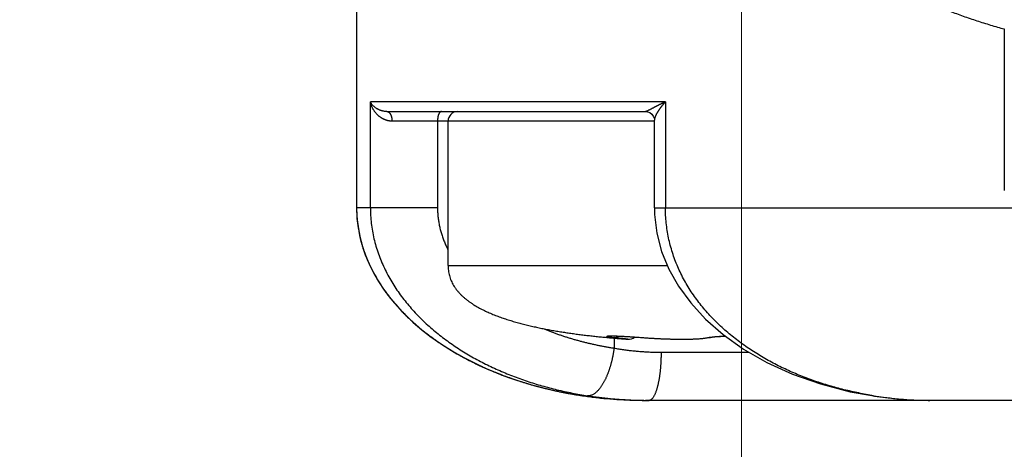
# Model space of a CAD drawing. Header units: millimetres. Extents: x 0 to 1071, y 0 to 742.
# Tile 112 of 130: x 755 to 765.23, y 431.09 to 435.55. Entities that reach past the tile are written whole.
import ezdxf

# ---------------------------------------------------------------- set-up
doc = ezdxf.new("R2010")
doc.units = ezdxf.units.MM
doc.header["$LTSCALE"] = 0.454724
doc.layers.add('NoLayerName_001', color=7, linetype='Continuous')
doc.styles.get("Standard").update_dxf_attribs({"font": 'txt', "bigfont": 'extfont2'})
doc.dimstyles.get("Standard").update_dxf_attribs({"dimtxt": 2.5, "dimasz": 2.5, "dimexe": 1, "dimexo": 1, "dimtad": 1, "dimdec": 3, "dimzin": 0, "dimdsep": 46, "dimtxsty": 'Standard', "dimcen": 2.5, "dimadec": 3, "dimazin": 0, "dimtfac": 0.75, "dimtdec": 3, "dimtmove": 0, "dimatfit": 3, "dimfxl": 1, "dimarcsym": 0})

# ---------------------------------------------------------------- blocks, each defined once
blk = doc.blocks.new('_OPEN30')
at = {"color": 0, "linetype": 'ByBlock', "lineweight": -2}
for p, q in [((-1, 0.267949), (0, 0)), ((0, 0), (-1, -0.267949)), ((0, 0), (-1, 0))]:
    blk.add_line(p, q, dxfattribs=at)
blk = doc.blocks.new('*D133')
at = {"layer": 'Defpoints', "color": 0}
for p in [(762.5, 462.148), (772.5, 426.25), (762.5, 412.5)]:
    blk.add_point(p, dxfattribs=at)
at = {"layer": 'NoLayerName_001', "color": 0, "linetype": 'Continuous', "lineweight": 13}
for p, q in [((762.5, 459.648), (762.5, 410)), ((772.5, 423.75), (772.5, 410)), ((758.75, 412.5), (755, 412.5)), ((772.5, 412.5), (762.5, 412.5)), ((772.5, 412.5), (793.302, 412.5)), ((776.25, 412.5), (780, 412.5))]:
    blk.add_line(p, q, dxfattribs=at)
at = {"layer": 'NoLayerName_001', "color": 0, "lineweight": 13, "xscale": 3.75, "yscale": 3.75, "zscale": 3.75}
blk.add_blockref('_OPEN30', (762.5, 412.5), dxfattribs=at)
at = {"layer": 'NoLayerName_001', "color": 0, "lineweight": 13, "xscale": 3.75, "yscale": 3.75, "zscale": 3.75, "rotation": 180}
blk.add_blockref('_OPEN30', (772.5, 412.5), dxfattribs=at)
at = {"layer": 'NoLayerName_001', "color": 0, "lineweight": 13, "insert": (786.651, 419.467), "char_height": 8.75, "attachment_point": 5}
blk.add_mtext('\\W0.8000;10', dxfattribs=at)

msp = doc.modelspace()

# ---------------------------------------------------------------- linework, layer by layer
at = {"layer": 'NoLayerName_001', "color": 60, "linetype": 'Continuous', "lineweight": 25}
for p, q in [((758.5, 454.850001), (758.5, 433.600001)), ((765.228777, 435.457496), (765.228777, 433.781006)), ((758.643021, 433.600001), (758.643021, 434.700001)), ((761.708051, 434.700001), (758.643021, 434.700001)), ((761.708051, 434.700001), (761.708051, 433.600001)), ((758.814021, 434.600001), (761.501814, 434.600001)), ((761.593477, 434.500001), (758.868003, 434.500001)), ((759.340349, 434.500001), (759.340349, 433.600001)), ((759.45, 433.000001), (759.45, 434.500001)), ((761.593477, 433.600001), (761.593477, 434.512037)), ((759.340349, 433.600001), (758.5, 433.600001)), ((761.593477, 433.600001), (783.406523, 433.6)), ((759.45, 433.000001), (761.729209, 433.000001)), ((761.186565, 432.268691), (761.205408, 432.268103)), ((761.141954, 432.249605), (761.126203, 432.251011)), ((761.174654, 432.247004), (761.174654, 432.142797)), ((761.205408, 432.268103), (761.226459, 432.267291)), ((761.226459, 432.267291), (761.249596, 432.266259)), ((761.249596, 432.266259), (761.274647, 432.265003)), ((761.274647, 432.265003), (761.315426, 432.262715)), ((761.315426, 432.262715), (761.359404, 432.259973)), ((761.359404, 432.259973), (761.407565, 432.256695)), ((761.405729, 432.256825), (761.455318, 432.253192)), ((761.453407, 432.253337), (761.524642, 432.248074)), ((761.474675, 432.251902), (761.473553, 432.251791)), ((762.142727, 432.248179), (762.174784, 432.254118)), ((762.176074, 432.25647), (762.194713, 432.258809)), ((762.192428, 432.257055), (762.206944, 432.258864)), ((762.218111, 432.260051), (762.234287, 432.261544)), ((762.234287, 432.261544), (762.257979, 432.263367)), ((762.252587, 432.262986), (762.279389, 432.264726)), ((762.272894, 432.26434), (762.302883, 432.265962)), ((762.295125, 432.26558), (762.328401, 432.267045)), ((762.319179, 432.266684), (762.331368, 432.267128)), ((761.663089, 432.100001), (762.576668, 432.100001)), ((760.467644, 431.722148), (760.564242, 431.699817)), ((760.564242, 431.699817), (760.825284, 431.65135)), ((760.825284, 431.65135), (761.094684, 431.618434)), ((783.5, 431.600001), (761.5, 431.600001)), ((763.851252, 431.64869), (763.881718, 431.644079)), ((763.851294, 431.648677), (763.873175, 431.648264)), ((763.881718, 431.644079), (764.023594, 431.625455))]:
    msp.add_line(p, q, dxfattribs=at)
for points in [[(761.501786, 434.600001), (761.522618, 434.597584), (761.54636, 434.588436), (761.566903, 434.573045), (761.582091, 434.55323), (761.590594, 434.532719), (761.593343, 434.516239), (761.593478, 434.511937)], [(761.593554, 433.600001), (761.595248, 433.531786), (761.619025, 433.335301), (761.668942, 433.14702), (761.743931, 432.964087), (761.844311, 432.78605), (761.97066, 432.612942), (762.125121, 432.444667), (762.307766, 432.283953), (762.520539, 432.132277), (762.760863, 431.994082), (763.027347, 431.872351), (763.317598, 431.769971), (763.628933, 431.689574), (763.851294, 431.648677)], [(761.127923, 432.268667), (761.128178, 432.26869), (761.129556, 432.268789), (761.132004, 432.268918), (761.135312, 432.269042), (761.139429, 432.269145)], [(761.139429, 432.269145), (761.144229, 432.269216), (761.149714, 432.269247), (761.155844, 432.269234), (761.162611, 432.269173), (761.170002, 432.269063), (761.177996, 432.268902), (761.186565, 432.268691)], [(761.524642, 432.248074), (761.596777, 432.243664), (761.667219, 432.24025), (761.736023, 432.237747), (761.802948, 432.236126), (761.867711, 432.235387), (761.929892, 432.235565), (761.989068, 432.236737), (762.044441, 432.239025), (762.095649, 432.24266), (762.142727, 432.248179)], [(762.174303, 432.254007), (762.177479, 432.254659), (762.184604, 432.255899), (762.194583, 432.257348)], [(762.176584, 432.254484), (762.183092, 432.255654), (762.192428, 432.257055)], [(762.2041, 432.258537), (762.221707, 432.260403), (762.238726, 432.261915)], [(761.094684, 431.618434), (761.37197, 431.601839), (761.499929, 431.600001)], [(764.023594, 431.625455), (764.163743, 431.611837), (764.301957, 431.603326), (764.438039, 431.60004)]]:
    msp.add_lwpolyline(points, dxfattribs=at)
for centre, radius, start, end in [((759.55, 434.500001), 0.1, 90, 180), ((759.827939, 433.600237), 1.328038, 180.01021, 186.1084176), ((759.816585, 433.600001), 1.316585, 180, 180.4060625), ((759.832044, 433.600435), 1.332047, 180.4200505, 187.4012168), ((759.845758, 433.601879), 1.345931, 186.0971717, 186.7587427), ((759.850059, 433.602388), 1.350261, 186.7587531, 187.4263331), ((759.853987, 433.602899), 1.354222, 187.4262507, 187.915456), ((759.874665, 433.606044), 1.375039, 187.9266355, 192.7239738), ((759.897516, 433.610901), 1.398398, 192.7118696, 193.0685731), ((759.904413, 433.612517), 1.405482, 193.0691588, 194.1121966), ((759.91866, 433.61613), 1.42018, 194.1134002, 195.8164435), ((759.939044, 433.621924), 1.441371, 195.8171917, 197.7671585), ((759.9699, 433.631934), 1.47381, 197.7717116, 200.8534804), ((759.999953, 433.643223), 1.505913, 200.8478236, 202.2855772), ((760.013088, 433.648561), 1.520092, 202.2840179, 202.7127046), ((760.018672, 433.650897), 1.526144, 202.7126507, 203.0581666), ((760.057361, 433.667966), 1.568427, 203.078331, 207.7836591), ((759.871966, 432.999829), 0.421966, 179.9766305, 184.8807324), ((759.864705, 432.999521), 0.414705, 179.9336699, 184.923693), ((760.099407, 433.689473), 1.615652, 207.7633885, 208.3022672), ((760.114996, 433.697912), 1.633379, 208.3036461, 209.5924266), ((760.159142, 433.723445), 1.684374, 209.6061017, 212.7329551), ((760.208774, 433.75521), 1.743301, 212.7291107, 214.1529961), ((760.252603, 433.785013), 1.796303, 214.1548329, 215.9250714), ((760.298415, 433.818149), 1.852843, 215.9236483, 217.3979662), ((760.344541, 433.853564), 1.911065, 217.4015818, 219.0925202), ((760.417755, 433.913601), 2.005747, 219.1047787, 222.2817064), ((760.482247, 433.971521), 2.092429, 222.267029, 223.3415862), ((760.521013, 434.008183), 2.145785, 223.3430827, 224.7680048), ((760.578984, 434.065672), 2.227429, 224.7677392, 227.8973651), ((760.657107, 434.150472), 2.342724, 227.870282, 228.9819024), ((760.692707, 434.191419), 2.396982, 228.9822141, 230.1744511), ((760.756325, 434.268523), 2.496943, 230.1864431, 233.1416096), ((760.817229, 434.348875), 2.597767, 233.1298765, 234.3137186), ((760.84862, 434.39253), 2.651536, 234.3130672, 235.3092617), ((760.90398, 434.473254), 2.749418, 235.318096, 238.2361586), ((762.060846, 442.672971), 10.463791, 264.9620088, 265.9284251), ((762.005556, 442.01389), 9.802402, 264.945629, 265.1599325), ((761.363193, 433.845804), 1.605014, 262.4818622, 263.2534555), ((762.055447, 442.609552), 10.400149, 265.1629427, 265.9332868), ((761.325, 432.335341), 0.1, 265.9228609, 309.0719867), ((762.15451, 432.340427), 0.088641, 267.0606759, 278.9505928), ((762.15444, 432.340988), 0.089206, 278.9388499, 282.8631023), ((760.987739, 434.60671), 2.906979, 238.2172375, 239.5341006), ((761.023492, 434.667026), 2.977053, 239.5295942, 240.1651393), ((761.076273, 434.760118), 3.084066, 240.1749488, 242.4856711), ((761.14024, 434.882195), 3.221886, 242.4796883, 243.9917616), ((761.171149, 434.945041), 3.291921, 243.9879279, 244.4384054), ((761.212897, 435.03357), 3.389799, 244.4474667, 246.7741979), ((761.263293, 435.150094), 3.516753, 246.7683361, 248.1869716), ((761.284625, 435.202897), 3.573702, 248.1840266, 248.5153221), ((761.316096, 435.284331), 3.661005, 248.5237956, 251.000296), ((761.351601, 435.386201), 3.768883, 250.9941265, 252.2829875), ((761.363545, 435.423169), 3.807733, 252.2810701, 252.4632473), ((761.390723, 435.51249), 3.901092, 252.4779104, 255.7228564), ((761.420645, 435.627352), 4.019786, 255.7132941, 256.2866706), ((761.500205, 436.066165), 4.466165, 266.7021957, 269.9973756), ((761.538201, 435.95328), 4.353278, 269.496271, 269.9997548), ((764.471147, 435.412742), 3.811674, 260.6499297, 260.9742081), ((764.533055, 435.799009), 4.202864, 260.9667834, 262.3620949), ((764.482358, 435.386277), 3.787058, 262.2923548, 266.5244858), ((764.465329, 435.132802), 3.533018, 266.5509469, 266.8951436), ((764.461115, 435.052501), 3.452607, 266.8927879, 267.8510207), ((764.455755, 434.903322), 3.303331, 267.8469044, 269.3561129), ((764.454013, 434.776272), 3.17627, 269.3617843, 269.9983182)]:
    msp.add_arc(centre, radius, start, end, dxfattribs=at)
msp.add_ellipse((761.5, 433.600001), major_axis=(-3, 0), ratio=0.666666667, start_param=0, end_param=1.570796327, dxfattribs=at)
for points, knots in [([(763.570308, 436.278415), (763.589344, 436.262451), (763.627144, 436.230169), (763.685567, 436.183793), (763.74497, 436.138608), (763.805479, 436.094826), (763.866984, 436.052375), (763.92944, 436.011261), (763.992782, 435.971468), (764.056952, 435.932986), (764.12189, 435.895803), (764.187536, 435.859909), (764.253829, 435.825292), (764.320712, 435.79194), (764.388133, 435.75984), (764.456051, 435.728962), (764.524437, 435.699258), (764.593266, 435.670682), (764.662516, 435.643187), (764.732163, 435.616724), (764.802183, 435.591245), (764.87255, 435.566709), (764.943242, 435.543094), (765.01423, 435.520366), (765.085499, 435.498532), (765.156987, 435.477442), (765.204867, 435.464171), (765.228777, 435.457437)], [0, 0, 0, 0, 0.074531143, 0.149110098, 0.223740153, 0.298421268, 0.373150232, 0.447920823, 0.522723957, 0.597547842, 0.672378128, 0.74719804, 0.821988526, 0.896728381, 0.971396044, 1.045993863, 1.120542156, 1.195059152, 1.269560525, 1.344059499, 1.418566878, 1.493087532, 1.567618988, 1.642157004, 1.716696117, 1.791229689, 1.865749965, 1.865749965, 1.865749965, 1.865749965]), ([(758.814021, 434.600001), (758.810626, 434.600098), (758.80383, 434.600151), (758.793671, 434.601076), (758.78356, 434.60249), (758.77351, 434.604474), (758.763532, 434.606987), (758.753637, 434.610025), (758.74384, 434.613569), (758.734167, 434.617606), (758.724657, 434.622126), (758.715351, 434.627115), (758.706291, 434.63256), (758.697522, 434.638447), (758.689084, 434.644765), (758.681021, 434.651499), (758.673375, 434.658637), (758.666192, 434.666167), (758.659505, 434.674073), (758.653386, 434.682355), (758.647775, 434.690947), (758.644655, 434.697015), (758.643021, 434.700001)], [0, 0, 0, 0, 0.0101899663, 0.0203753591, 0.0305757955, 0.0408088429, 0.0510900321, 0.0614329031, 0.0718484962, 0.0823321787, 0.0928644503, 0.1034255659, 0.1139966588, 0.1245602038, 0.135100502, 0.1456041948, 0.1560608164, 0.1664633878, 0.1768090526, 0.1870997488, 0.1973428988, 0.2075520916, 0.2075520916, 0.2075520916, 0.2075520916]), ([(758.750674, 434.538133), (758.747989, 434.540051), (758.742555, 434.543811), (758.734748, 434.549933), (758.727149, 434.55633), (758.719803, 434.563041), (758.71271, 434.570036), (758.705882, 434.577307), (758.699328, 434.584837), (758.693056, 434.592611), (758.687077, 434.600617), (758.681398, 434.608839), (758.67603, 434.617263), (758.67098, 434.625876), (758.666256, 434.634664), (758.661867, 434.643615), (758.657818, 434.652714), (758.654119, 434.661949), (758.650773, 434.671306), (758.647803, 434.680775), (758.645158, 434.69033), (758.643764, 434.696786), (758.643021, 434.700001)], [0, 0, 0, 0, 0.0099003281, 0.0198166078, 0.029748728, 0.0396958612, 0.0496565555, 0.0596288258, 0.0696102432, 0.0795980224, 0.0895891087, 0.0995802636, 0.1095681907, 0.1195505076, 0.1295257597, 0.1394925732, 0.1494496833, 0.159396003, 0.1693306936, 0.1792532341, 0.1891634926, 0.1990617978, 0.1990617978, 0.1990617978, 0.1990617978]), ([(761.708051, 434.700001), (761.706306, 434.699218), (761.702814, 434.697657), (761.697587, 434.695291), (761.692367, 434.69291), (761.687155, 434.690512), (761.681951, 434.688098), (761.676753, 434.685667), (761.671564, 434.683221), (761.666381, 434.680758), (761.661206, 434.67828), (761.656039, 434.675786), (761.650879, 434.673276), (761.645726, 434.670751), (761.640581, 434.668211), (761.635443, 434.665656), (761.630312, 434.663086), (761.625188, 434.660502), (761.620071, 434.657904), (761.614961, 434.655294), (761.609857, 434.652672), (761.60476, 434.650039), (761.599668, 434.647394), (761.594582, 434.64474), (761.587809, 434.641189), (761.579355, 434.636728), (761.565843, 434.629547), (761.55404, 434.623218), (761.543899, 434.617831), (761.538819, 434.615167), (761.533731, 434.612547), (761.528625, 434.609981), (761.523478, 434.607485), (761.518252, 434.605061), (761.512953, 434.602764), (761.507567, 434.600523), (761.503696, 434.600276), (761.501814, 434.600001)], [0, 0, 0, 0, 0.0057372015, 0.0114744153, 0.0172116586, 0.0229489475, 0.0286862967, 0.0344237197, 0.0401612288, 0.0458988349, 0.051636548, 0.0573743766, 0.0631123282, 0.068850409, 0.0745886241, 0.0803269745, 0.0860654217, 0.0918038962, 0.0975423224, 0.1032806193, 0.1090187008, 0.114756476, 0.1204938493, 0.1262307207, 0.1319669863, 0.1434372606, 0.1549056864, 0.1778706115, 0.183616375, 0.1893546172, 0.195079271, 0.2007869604, 0.2064971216, 0.2122423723, 0.2180552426, 0.2238674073, 0.2295728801, 0.2295728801, 0.2295728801, 0.2295728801]), ([(761.708051, 434.700001), (761.706602, 434.698446), (761.703694, 434.695345), (761.699389, 434.690641), (761.695118, 434.685904), (761.690888, 434.68113), (761.686699, 434.676319), (761.682553, 434.671472), (761.67845, 434.666587), (761.674392, 434.661666), (761.67038, 434.656708), (761.666414, 434.651713), (761.662496, 434.64668), (761.658627, 434.641611), (761.654809, 434.636504), (761.651043, 434.631358), (761.647333, 434.626172), (761.643679, 434.620946), (761.640084, 434.615679), (761.63655, 434.610369), (761.633078, 434.605016), (761.629672, 434.599619), (761.626333, 434.594176), (761.623062, 434.58869), (761.619869, 434.583155), (761.616766, 434.57757), (761.613764, 434.571933), (761.610874, 434.566241), (761.608108, 434.560492), (761.605478, 434.554683), (761.602996, 434.548812), (761.60067, 434.542878), (761.598534, 434.536871), (761.596634, 434.530772), (761.595043, 434.524582), (761.593751, 434.518304), (761.59363, 434.514037), (761.593477, 434.511919)], [0, 0, 0, 0, 0.0063758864, 0.0127528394, 0.0191305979, 0.0255089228, 0.0318875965, 0.0382664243, 0.0446452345, 0.0510238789, 0.0574022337, 0.0637801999, 0.0701577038, 0.0765347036, 0.0829112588, 0.0892875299, 0.0956637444, 0.1020401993, 0.1084172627, 0.1147953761, 0.1211750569, 0.1275569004, 0.1339415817, 0.1403296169, 0.1467194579, 0.1531087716, 0.1594957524, 0.1658791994, 0.1722585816, 0.1786341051, 0.1850067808, 0.1913784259, 0.1977515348, 0.2041322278, 0.2105314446, 0.2169296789, 0.2233014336, 0.2233014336, 0.2233014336, 0.2233014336]), ([(758.868003, 434.500001), (758.865928, 434.500036), (758.861776, 434.500054), (758.855555, 434.50039), (758.849344, 434.500906), (758.843149, 434.501636), (758.836975, 434.502568), (758.830828, 434.503703), (758.824713, 434.505036), (758.818635, 434.506563), (758.812601, 434.508278), (758.806616, 434.510176), (758.800685, 434.512252), (758.794814, 434.5145), (758.789008, 434.516917), (758.783273, 434.519497), (758.777615, 434.522234), (758.772038, 434.525124), (758.766549, 434.52816), (758.761156, 434.531343), (758.755849, 434.534646), (758.752405, 434.536983), (758.750674, 434.538133)], [0, 0, 0, 0, 0.0062258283, 0.0124535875, 0.0186848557, 0.0249210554, 0.0311634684, 0.0374132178, 0.0436707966, 0.049936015, 0.0562083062, 0.0624867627, 0.0687701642, 0.0750570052, 0.0813455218, 0.0876337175, 0.0939193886, 0.1002001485, 0.1064734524, 0.1127366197, 0.1189868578, 0.1252212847, 0.1252212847, 0.1252212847, 0.1252212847]), ([(758.814021, 434.600001), (758.815382, 434.599895), (758.818133, 434.599829), (758.822172, 434.59885), (758.826098, 434.597441), (758.82986, 434.595573), (758.833414, 434.593345), (758.836722, 434.590807), (758.83977, 434.588011), (758.842575, 434.585), (758.845158, 434.581807), (758.847543, 434.578468), (758.849757, 434.575016), (758.851812, 434.571468), (758.853713, 434.567835), (758.85547, 434.564127), (758.857089, 434.560353), (758.85858, 434.556523), (758.85995, 434.552648), (758.861204, 434.548732), (758.862343, 434.544779), (758.863369, 434.540794), (758.864286, 434.53678), (758.865096, 434.532742), (758.865801, 434.528682), (758.866404, 434.524605), (758.866908, 434.520516), (758.867314, 434.516416), (758.867626, 434.512312), (758.867843, 434.508206), (758.867981, 434.504102), (758.867989, 434.501367), (758.868003, 434.500001)], [0, 0, 0, 0, 0.0040957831, 0.0082244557, 0.0123955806, 0.0165962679, 0.0207971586, 0.0249607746, 0.0290856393, 0.0331928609, 0.0372950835, 0.041396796, 0.0454961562, 0.0495937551, 0.0536928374, 0.0577952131, 0.0619012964, 0.0660102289, 0.0701202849, 0.0742313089, 0.0783439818, 0.082458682, 0.0865754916, 0.0906942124, 0.094814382, 0.0989352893, 0.1030559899, 0.1071753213, 0.1112919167, 0.115404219, 0.1195104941, 0.1236088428, 0.1236088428, 0.1236088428, 0.1236088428]), ([(759.380836, 434.600001), (759.379383, 434.59982), (759.376447, 434.599721), (759.372331, 434.598024), (759.368566, 434.595607), (759.365137, 434.592459), (759.362015, 434.588766), (759.359183, 434.584648), (759.356629, 434.580239), (759.354344, 434.575674), (759.352318, 434.57108), (759.350526, 434.566545), (759.348965, 434.562097), (759.347613, 434.557719), (759.346444, 434.553389), (759.345434, 434.549083), (759.344556, 434.544777), (759.343786, 434.540447), (759.343096, 434.536077), (759.342475, 434.531657), (759.341927, 434.527192), (759.341454, 434.522692), (759.341059, 434.518166), (759.340746, 434.513624), (759.340522, 434.509078), (759.340373, 434.504536), (759.340365, 434.50151), (759.340349, 434.500001)], [0, 0, 0, 0, 0.0043921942, 0.008716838, 0.0131500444, 0.0177789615, 0.0226183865, 0.0276326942, 0.0327533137, 0.0378904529, 0.0429405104, 0.047812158, 0.0525132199, 0.057081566, 0.0615537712, 0.065964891, 0.0703483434, 0.0747359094, 0.0791571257, 0.0836225, 0.0881237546, 0.0926518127, 0.0971976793, 0.1017524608, 0.1063073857, 0.1108538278, 0.1153833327, 0.1153833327, 0.1153833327, 0.1153833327]), ([(758.643106, 433.600001), (758.64391, 433.573079), (758.644365, 433.519131), (758.651987, 433.438473), (758.66362, 433.358241), (758.679916, 433.278756), (758.700562, 433.200316), (758.725534, 433.123198), (758.754607, 433.047592), (758.787552, 432.973623), (758.824147, 432.901405), (758.864173, 432.831049), (758.90742, 432.762653), (758.953683, 432.696285), (759.00276, 432.631982), (759.05446, 432.569768), (759.108588, 432.509672), (759.164963, 432.451709), (759.223424, 432.39588), (759.283827, 432.342173), (759.346037, 432.290561), (759.40992, 432.241022), (759.475345, 432.193525), (759.542204, 432.148047), (759.610407, 432.10457), (759.679869, 432.063067), (759.750504, 432.023514), (759.822225, 431.985887), (759.894947, 431.95016), (759.968584, 431.91631), (760.043049, 431.884311), (760.118259, 431.854138), (760.194134, 431.825764), (760.270615, 431.799168), (760.347652, 431.774331), (760.425202, 431.751237), (760.503216, 431.729846), (760.581663, 431.710207), (760.660445, 431.692041), (760.7133, 431.681539), (760.739681, 431.676088)], [0, 0, 0, 0, 0.080799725, 0.161754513, 0.242817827, 0.323930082, 0.405022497, 0.486033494, 0.566985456, 0.647918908, 0.728849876, 0.809771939, 0.890662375, 0.971529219, 1.052395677, 1.133267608, 1.214134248, 1.294971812, 1.375782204, 1.456589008, 1.537405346, 1.61823345, 1.699066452, 1.779908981, 1.860777, 1.941680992, 2.022625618, 2.103610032, 2.18462818, 2.265669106, 2.346717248, 2.427752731, 2.508753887, 2.589717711, 2.670651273, 2.751559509, 2.832445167, 2.913308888, 2.994149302, 3.074963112, 3.074963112, 3.074963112, 3.074963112]), ([(759.340349, 433.600001), (759.340449, 433.592474), (759.340505, 433.577411), (759.341451, 433.554827), (759.342905, 433.532257), (759.344953, 433.509719), (759.347564, 433.487228), (759.350737, 433.464801), (759.354464, 433.442453), (759.35874, 433.420201), (759.363557, 433.398061), (759.368909, 433.376048), (759.374789, 433.354178), (759.381185, 433.332459), (759.388081, 433.310899), (759.395464, 433.289506), (759.403319, 433.268286), (759.411635, 433.247248), (759.420391, 433.226395), (759.429592, 433.205745), (759.439159, 433.185273), (759.445933, 433.171821), (759.449269, 433.165073)], [0, 0, 0, 0, 0.0225832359, 0.0451831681, 0.0677985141, 0.0904275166, 0.1130679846, 0.1357173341, 0.1583726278, 0.1810306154, 0.2036877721, 0.2263403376, 0.2489853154, 0.2716237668, 0.2942572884, 0.3168867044, 0.3395120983, 0.3621328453, 0.3847476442, 0.4073545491, 0.4299510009, 0.4525338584, 0.4525338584, 0.4525338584, 0.4525338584]), ([(761.716408, 433.442996), (761.714342, 433.469149), (761.708846, 433.521339), (761.708813, 433.573818), (761.708115, 433.600001)], [0, 0, 0, 0, 0.0787016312, 0.1572766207, 0.1572766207, 0.1572766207, 0.1572766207]), ([(758.511095, 433.428846), (758.516191, 433.397937), (758.524877, 433.3356), (758.547305, 433.243404), (758.575319, 433.151865), (758.609884, 433.061341), (758.65066, 432.971991), (758.697659, 432.884024), (758.750804, 432.797648), (758.809988, 432.713056), (758.87503, 432.630404), (758.945762, 432.549863), (759.022012, 432.471598), (759.103612, 432.395777), (759.190391, 432.322569), (759.282179, 432.252142), (759.378805, 432.184665), (759.480085, 432.120317), (759.585774, 432.059201), (759.695619, 432.001428), (759.809368, 431.947112), (759.926766, 431.896365), (760.047559, 431.849299), (760.171495, 431.806029), (760.298318, 431.766665), (760.427772, 431.731331), (760.559574, 431.700093), (760.693426, 431.672994), (760.829027, 431.650029), (760.966088, 431.631416), (761.104264, 431.616517), (761.196922, 431.610793), (761.243285, 431.607397)], [0, 0, 0, 0, 0.093978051, 0.188663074, 0.284278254, 0.381033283, 0.479124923, 0.578737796, 0.680044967, 0.783192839, 0.888287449, 0.995409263, 1.104617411, 1.215952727, 1.329440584, 1.445093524, 1.562913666, 1.68288805, 1.804965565, 1.92907348, 2.05512635, 2.183028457, 2.312675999, 2.443959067, 2.576763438, 2.710971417, 2.846449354, 2.983046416, 3.120605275, 3.258964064, 3.397957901, 3.537420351, 3.537420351, 3.537420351, 3.537420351]), ([(763.851879, 431.651709), (763.826096, 431.656228), (763.774444, 431.664876), (763.697376, 431.680203), (763.62058, 431.696971), (763.544147, 431.715451), (763.468112, 431.735599), (763.392525, 431.757453), (763.317431, 431.78103), (763.242879, 431.806353), (763.168914, 431.833442), (763.09559, 431.862316), (763.022969, 431.892994), (762.951136, 431.925505), (762.880179, 431.95987), (762.810188, 431.996113), (762.741252, 432.034257), (762.673463, 432.074324), (762.60691, 432.116338), (762.541684, 432.160322), (762.477874, 432.206299), (762.415576, 432.254284), (762.354904, 432.304298), (762.295988, 432.356358), (762.238964, 432.410477), (762.183966, 432.466669), (762.131141, 432.524936), (762.080642, 432.585257), (762.032633, 432.647589), (761.987287, 432.711885), (761.944775, 432.778095), (761.905283, 432.846164), (761.86897, 432.916), (761.835977, 432.98748), (761.806456, 433.060478), (761.780567, 433.134866), (761.758427, 433.210502), (761.740333, 433.287225), (761.725682, 433.364723), (761.719824, 433.416957), (761.716408, 433.442996)], [0, 0, 0, 0, 0.078530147, 0.157100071, 0.235702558, 0.314332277, 0.392985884, 0.47166211, 0.55036187, 0.629088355, 0.707847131, 0.78664594, 0.865480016, 0.944326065, 1.023163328, 1.101975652, 1.180751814, 1.259485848, 1.33817739, 1.41683201, 1.495461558, 1.574083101, 1.652698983, 1.731302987, 1.809898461, 1.888499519, 1.967129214, 2.045784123, 2.124442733, 2.203095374, 2.281746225, 2.360413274, 2.43910138, 2.517799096, 2.596504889, 2.675229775, 2.75399839, 2.83281758, 2.911644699, 2.990431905, 2.990431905, 2.990431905, 2.990431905]), ([(759.45153, 432.963927), (759.452663, 432.954709), (759.454445, 432.936196), (759.46002, 432.908844), (759.467314, 432.881925), (759.476585, 432.855612), (759.487679, 432.830008), (759.500512, 432.805207), (759.514935, 432.781277), (759.530814, 432.758289), (759.54803, 432.736306), (759.566441, 432.715338), (759.585891, 432.695342), (759.606241, 432.676271), (759.627358, 432.658063), (759.649152, 432.640683), (759.671552, 432.624098), (759.694486, 432.608266), (759.717892, 432.593145), (759.741716, 432.578698), (759.765913, 432.564886), (759.790437, 432.551668), (759.815249, 432.539001), (759.840318, 432.526858), (759.865619, 432.515205), (759.891126, 432.504012), (759.916816, 432.493247), (759.942674, 432.48289), (759.968689, 432.472924), (759.994846, 432.463331), (760.021134, 432.454092), (760.047541, 432.445189), (760.074054, 432.436604), (760.100661, 432.428319), (760.127351, 432.420314), (760.154114, 432.412575), (760.180948, 432.405095), (760.207846, 432.397862), (760.234808, 432.390874), (760.261821, 432.384089), (760.279882, 432.379779), (760.288905, 432.377597)], [0, 0, 0, 0, 0.027862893, 0.055745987, 0.083617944, 0.111482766, 0.139361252, 0.167266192, 0.195194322, 0.223126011, 0.251031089, 0.278914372, 0.306797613, 0.334682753, 0.362557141, 0.390423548, 0.418289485, 0.446154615, 0.474014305, 0.501872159, 0.529731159, 0.557589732, 0.585444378, 0.613297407, 0.641150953, 0.669004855, 0.696857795, 0.724711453, 0.752567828, 0.780427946, 0.808291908, 0.836158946, 0.864027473, 0.891895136, 0.919758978, 0.947618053, 0.975473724, 1.003327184, 1.031179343, 1.059030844, 1.086882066, 1.086882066, 1.086882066, 1.086882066]), ([(760.288905, 432.377597), (760.297946, 432.375485), (760.316015, 432.371213), (760.343187, 432.365101), (760.370395, 432.359154), (760.397644, 432.353398), (760.42493, 432.347819), (760.452251, 432.342414), (760.479604, 432.337175), (760.506988, 432.332098), (760.534401, 432.327176), (760.56184, 432.322404), (760.589303, 432.317776), (760.616789, 432.313286), (760.644296, 432.308929), (760.671823, 432.304702), (760.699368, 432.300602), (760.726932, 432.296625), (760.754512, 432.292767), (760.782108, 432.289026), (760.80972, 432.285398), (760.837345, 432.281879), (760.864984, 432.278467), (760.892636, 432.275157), (760.920299, 432.271947), (760.947973, 432.268835), (760.975657, 432.265818), (761.003352, 432.262894), (761.031056, 432.260062), (761.058768, 432.257317), (761.086489, 432.254661), (761.114217, 432.252078), (761.132709, 432.250436), (761.141954, 432.249605)], [0, 0, 0, 0, 0.0278510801, 0.0557019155, 0.0835522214, 0.1114020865, 0.1392518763, 0.1671018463, 0.1949521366, 0.2228027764, 0.2506536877, 0.2785046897, 0.3063555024, 0.3342057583, 0.3620553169, 0.3899043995, 0.4177532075, 0.4456018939, 0.4734505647, 0.5012992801, 0.5291480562, 0.5569968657, 0.5848456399, 0.6126942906, 0.6405428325, 0.6683913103, 0.6962397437, 0.7240881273, 0.7519364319, 0.7797846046, 0.8076325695, 0.8354802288, 0.8633274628, 0.8633274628, 0.8633274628, 0.8633274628]), ([(760.447243, 432.341753), (760.458919, 432.337056), (760.482227, 432.32755), (760.517459, 432.313966), (760.552845, 432.300779), (760.588406, 432.288057), (760.62413, 432.275775), (760.660011, 432.263933), (760.696042, 432.252527), (760.732215, 432.241554), (760.768523, 432.231012), (760.804958, 432.220898), (760.841513, 432.211209), (760.878181, 432.201943), (760.914952, 432.193098), (760.95182, 432.18467), (760.988778, 432.176657), (761.025817, 432.169058), (761.06293, 432.161865), (761.100111, 432.155093), (761.137343, 432.148677), (761.162224, 432.144789), (761.174654, 432.142797)], [0, 0, 0, 0, 0.0377563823, 0.0755138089, 0.1132748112, 0.1510416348, 0.1888162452, 0.226599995, 0.2643925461, 0.3021929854, 0.3400002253, 0.3778130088, 0.4156299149, 0.4534493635, 0.4912696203, 0.5290888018, 0.5669048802, 0.6047156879, 0.6425189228, 0.680312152, 0.7180928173, 0.7558582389, 0.7558582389, 0.7558582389, 0.7558582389]), ([(761.102107, 432.263877), (761.101791, 432.264002), (761.101155, 432.264234), (761.100224, 432.264683), (761.099383, 432.26516), (761.098493, 432.265985), (761.09922, 432.266996), (761.100148, 432.267327), (761.101116, 432.267662), (761.102108, 432.267896), (761.103107, 432.268099), (761.104112, 432.268271), (761.10512, 432.268422), (761.10613, 432.268556), (761.107142, 432.268675), (761.108156, 432.268781), (761.109171, 432.268877), (761.110187, 432.268965), (761.111203, 432.269046), (761.112219, 432.26912), (761.113236, 432.269189), (761.114253, 432.269252), (761.115271, 432.26931), (761.116288, 432.269364), (761.117306, 432.269414), (761.118324, 432.26946), (761.119343, 432.269502), (761.120361, 432.269541), (761.121379, 432.269577), (761.122398, 432.269611), (761.123417, 432.269641), (761.124436, 432.269669), (761.125454, 432.269695), (761.126473, 432.269719), (761.127492, 432.269741), (761.128511, 432.26976), (761.12987, 432.269784), (761.131568, 432.269809), (761.133606, 432.269832), (761.135644, 432.26985), (761.137003, 432.269856), (761.137683, 432.26986)], [0, 0, 0, 0, 0.00101998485, 0.0020379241, 0.00305737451, 0.00406779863, 0.00504200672, 0.00605798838, 0.00707816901, 0.00809730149, 0.00911643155, 0.01013568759, 0.01115486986, 0.01217406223, 0.01319337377, 0.0142127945, 0.01523221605, 0.01625152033, 0.01727073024, 0.01828988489, 0.01930901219, 0.02032812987, 0.02134724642, 0.02236636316, 0.02338548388, 0.02440461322, 0.02542375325, 0.02644290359, 0.02746206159, 0.02848122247, 0.02950037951, 0.03051952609, 0.03153866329, 0.0325577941, 0.03357692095, 0.03459604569, 0.03561516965, 0.03765341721, 0.0396916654, 0.04172991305, 0.04376816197, 0.04376816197, 0.04376816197, 0.04376816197]), ([(761.137683, 432.26986), (761.138362, 432.269862), (761.139721, 432.269867), (761.141759, 432.269869), (761.143118, 432.269866), (761.143797, 432.269864)], [0, 0, 0, 0, 0.002038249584, 0.004076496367, 0.00611473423, 0.00611473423, 0.00611473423, 0.00611473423]), ([(761.143797, 432.269864), (761.148216, 432.269829), (761.157054, 432.26979), (761.170308, 432.269538), (761.183561, 432.269196), (761.196812, 432.268764), (761.210061, 432.268272), (761.223307, 432.267734), (761.236551, 432.267151), (761.249793, 432.266528), (761.263033, 432.265868), (761.276271, 432.265174), (761.289508, 432.264452), (761.302743, 432.263702), (761.315977, 432.262927), (761.32921, 432.262127), (761.346851, 432.261028), (761.3689, 432.259596), (761.395352, 432.257791), (761.421799, 432.255902), (761.44824, 432.253947), (761.465863, 432.252579), (761.474675, 432.251903)], [0, 0, 0, 0, 0.0132563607, 0.026513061, 0.0397704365, 0.0530282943, 0.0662860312, 0.0795432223, 0.0928000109, 0.1060565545, 0.1193129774, 0.1325693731, 0.1458258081, 0.1590823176, 0.1723389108, 0.1855955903, 0.1988523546, 0.2253660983, 0.2518800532, 0.2783940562, 0.3049078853, 0.3314212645, 0.3314212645, 0.3314212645, 0.3314212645]), ([(761.153193, 432.254587), (761.152183, 432.254722), (761.150499, 432.254946), (761.148143, 432.255268), (761.146124, 432.255546), (761.144105, 432.255829), (761.142087, 432.256116), (761.14007, 432.256408), (761.138053, 432.256704), (761.136037, 432.257006), (761.134022, 432.257313), (761.132008, 432.257625), (761.13033, 432.25789), (761.128988, 432.258105), (761.127982, 432.258269), (761.126977, 432.258434), (761.125971, 432.258601), (761.124966, 432.25877), (761.123962, 432.258942), (761.122958, 432.259116), (761.121954, 432.259293), (761.120951, 432.259473), (761.119948, 432.259656), (761.118946, 432.259841), (761.117945, 432.260031), (761.116944, 432.260223), (761.115943, 432.260419), (761.114944, 432.260619), (761.113945, 432.260823), (761.112947, 432.26103), (761.11195, 432.261243), (761.110954, 432.261462), (761.10996, 432.261687), (761.108968, 432.261919), (761.107978, 432.262161), (761.106991, 432.262411), (761.106007, 432.262672), (761.105025, 432.262947), (761.104047, 432.263237), (761.103072, 432.263539), (761.102429, 432.263766), (761.102107, 432.263877)], [0, 0, 0, 0, 0.00305737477, 0.00509564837, 0.00713393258, 0.00917222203, 0.01121051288, 0.01324880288, 0.01528709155, 0.0173253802, 0.01936367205, 0.02140197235, 0.02344028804, 0.02445945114, 0.02547861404, 0.02649777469, 0.0275169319, 0.02853608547, 0.02955523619, 0.03057438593, 0.03159353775, 0.03261269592, 0.03363186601, 0.03465105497, 0.03567027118, 0.03668952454, 0.0377088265, 0.03872819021, 0.03974763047, 0.04076713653, 0.0417866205, 0.04280599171, 0.04382517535, 0.04484411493, 0.04586277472, 0.04688118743, 0.04789964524, 0.04891857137, 0.04993846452, 0.05095989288, 0.05198194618, 0.05198194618, 0.05198194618, 0.05198194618]), ([(761.17464, 432.251903), (761.175457, 432.251869), (761.177093, 432.251773), (761.179554, 432.251786), (761.182016, 432.251889), (761.184475, 432.252097), (761.186927, 432.252405), (761.189367, 432.252811), (761.191791, 432.253313), (761.194194, 432.25391), (761.196571, 432.254599), (761.198919, 432.255378), (761.201234, 432.256246), (761.203514, 432.257198), (761.205756, 432.258231), (761.207961, 432.259342), (761.210125, 432.260528), (761.212247, 432.261784), (761.214327, 432.263108), (761.21636, 432.264497), (761.218352, 432.265941), (761.219635, 432.26696), (761.220282, 432.267462)], [0, 0, 0, 0, 0.00245519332, 0.00491461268, 0.00737819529, 0.00984562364, 0.01231635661, 0.01478965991, 0.01726463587, 0.01974025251, 0.02221537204, 0.02468879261, 0.02716007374, 0.02962986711, 0.03209866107, 0.03456668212, 0.03703391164, 0.0395001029, 0.04196479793, 0.04442734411, 0.04688691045, 0.04934250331, 0.04934250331, 0.04934250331, 0.04934250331]), ([(761.31789, 432.235594), (761.316696, 432.23573), (761.314308, 432.236004), (761.310725, 432.236397), (761.307139, 432.236759), (761.289226, 432.23873), (761.262957, 432.241665), (761.227146, 432.245761), (761.199696, 432.248941), (761.181799, 432.251058), (761.17464, 432.251902)], [0, 0, 0, 0, 0.0036047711, 0.0072091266, 0.0108131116, 0.0144173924, 0.0612746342, 0.090109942, 0.1225494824, 0.1441758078, 0.1441758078, 0.1441758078, 0.1441758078]), ([(761.474675, 432.251902), (761.479672, 432.25152), (761.489665, 432.250745), (761.50466, 432.249647), (761.519657, 432.248588), (761.534658, 432.247573), (761.549662, 432.2466), (761.564669, 432.24567), (761.579678, 432.244782), (761.59469, 432.243935), (761.609704, 432.243129), (761.62472, 432.242364), (761.639738, 432.241639), (761.654758, 432.240953), (761.66978, 432.240307), (761.684803, 432.2397), (761.699827, 432.239132), (761.714853, 432.238603), (761.729879, 432.238113), (761.744907, 432.237664), (761.759936, 432.237256), (761.774966, 432.236889), (761.789997, 432.236565), (761.805029, 432.236285), (761.820062, 432.236049), (761.835096, 432.235859), (761.85013, 432.235718), (761.865164, 432.235627), (761.880199, 432.235587), (761.895233, 432.2356), (761.910268, 432.23567), (761.925302, 432.2358), (761.940335, 432.235995), (761.955368, 432.236259), (761.9704, 432.236596), (761.98543, 432.237009), (762.000458, 432.237512), (762.015481, 432.238113), (762.030499, 432.238831), (762.04551, 432.239653), (762.055509, 432.240341), (762.060509, 432.240667)], [0, 0, 0, 0, 0.0150345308, 0.0300692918, 0.0451042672, 0.0601394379, 0.0751747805, 0.0902102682, 0.1052458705, 0.1202815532, 0.1353172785, 0.1503530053, 0.1653886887, 0.1804242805, 0.1954597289, 0.210494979, 0.2255299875, 0.2405647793, 0.255599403, 0.2706339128, 0.2856683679, 0.300702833, 0.3157373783, 0.330772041, 0.3458067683, 0.3608415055, 0.3758762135, 0.390910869, 0.4059454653, 0.4209800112, 0.4360145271, 0.4510490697, 0.4660837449, 0.4811187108, 0.496154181, 0.5111902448, 0.5262263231, 0.5412618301, 0.5562964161, 0.5713299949, 0.586362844, 0.586362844, 0.586362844, 0.586362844]), ([(762.060509, 432.240667), (762.065506, 432.241049), (762.075503, 432.241766), (762.090479, 432.243129), (762.105441, 432.244698), (762.120369, 432.246563), (762.135253, 432.248781), (762.145052, 432.250916), (762.149965, 432.251902)], [0, 0, 0, 0, 0.01503326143, 0.03006923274, 0.04511154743, 0.06016061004, 0.07520261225, 0.09023499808, 0.09023499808, 0.09023499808, 0.09023499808]), ([(762.149965, 432.251902), (762.150396, 432.251998), (762.151258, 432.252193), (762.152554, 432.252472), (762.153851, 432.252743), (762.155151, 432.253006), (762.156451, 432.253263), (762.157753, 432.253512), (762.159056, 432.253756), (762.16036, 432.253994), (762.161665, 432.254226), (762.162972, 432.254452), (762.164279, 432.254674), (762.165587, 432.25489), (762.166895, 432.255102), (762.168205, 432.255309), (762.169515, 432.255511), (762.170826, 432.25571), (762.172137, 432.255905), (762.173449, 432.256097), (762.174761, 432.256286), (762.175636, 432.256409), (762.176074, 432.25647)], [0, 0, 0, 0, 0.00132550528, 0.0026510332, 0.00397659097, 0.00530216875, 0.00662774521, 0.00795332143, 0.00927891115, 0.01060452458, 0.01193016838, 0.01325584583, 0.01458155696, 0.0159072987, 0.01723306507, 0.01855884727, 0.0198846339, 0.02121041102, 0.02253616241, 0.02386186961, 0.02518751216, 0.0265130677, 0.0265130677, 0.0265130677, 0.0265130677]), ([(762.194713, 432.258809), (762.196964, 432.259055), (762.201464, 432.259558), (762.208222, 432.260246), (762.214984, 432.260898), (762.221749, 432.26151), (762.228518, 432.262086), (762.23529, 432.262628), (762.242065, 432.26314), (762.248842, 432.263624), (762.25562, 432.264084), (762.262399, 432.264521), (762.26918, 432.264936), (762.275962, 432.265331), (762.282744, 432.265705), (762.289528, 432.26606), (762.296313, 432.266395), (762.303098, 432.266712), (762.309885, 432.267012), (762.316672, 432.267293), (762.323459, 432.26756), (762.327985, 432.267723), (762.330247, 432.267806)], [0, 0, 0, 0, 0.0067927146, 0.0135854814, 0.0203784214, 0.0271716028, 0.0339650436, 0.0407587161, 0.0475525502, 0.0543464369, 0.0611402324, 0.0679338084, 0.0747271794, 0.0815203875, 0.088313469, 0.0951064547, 0.10189937, 0.1086922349, 0.1154850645, 0.1222778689, 0.1290706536, 0.1358634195, 0.1358634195, 0.1358634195, 0.1358634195]), ([(761.174654, 432.142797), (761.174058, 432.138375), (761.1729, 432.129523), (761.170959, 432.116273), (761.168894, 432.103037), (761.166682, 432.089821), (761.164329, 432.076628), (761.161831, 432.063459), (761.159187, 432.050318), (761.156397, 432.037206), (761.153459, 432.024127), (761.150372, 432.011082), (761.147136, 431.998075), (761.143748, 431.985108), (761.140208, 431.972184), (761.136516, 431.959304), (761.132668, 431.946472), (761.128665, 431.93369), (761.124501, 431.920962), (761.12017, 431.908292), (761.115667, 431.895683), (761.110987, 431.88314), (761.106125, 431.870666), (761.101075, 431.858265), (761.095832, 431.845943), (761.090384, 431.833709), (761.084721, 431.821573), (761.078833, 431.809544), (761.072708, 431.797633), (761.066337, 431.78585), (761.05971, 431.774207), (761.052807, 431.762725), (761.045605, 431.751427), (761.038085, 431.740339), (761.030222, 431.729485), (761.022004, 431.718891), (761.013398, 431.708604), (761.004361, 431.69869), (760.994827, 431.689257), (760.984842, 431.680267), (760.977652, 431.674923), (760.974119, 431.672166)], [0, 0, 0, 0, 0.013387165, 0.0267792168, 0.040175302, 0.0535746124, 0.0669763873, 0.0803799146, 0.0937845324, 0.1071896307, 0.120594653, 0.1339990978, 0.1474025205, 0.1608045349, 0.1742048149, 0.1876030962, 0.2009991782, 0.2143929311, 0.2277843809, 0.241173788, 0.2545616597, 0.2679487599, 0.2813361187, 0.2947250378, 0.3081161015, 0.3215080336, 0.3348998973, 0.3482914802, 0.3616833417, 0.37507686, 0.3884733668, 0.4018705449, 0.4152665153, 0.4286618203, 0.4420596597, 0.4554657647, 0.4688776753, 0.4822861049, 0.4956915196, 0.5091067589, 0.522548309, 0.522548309, 0.522548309, 0.522548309]), ([(761.174654, 432.142797), (761.18271, 432.14139), (761.198812, 432.138522), (761.223022, 432.13455), (761.247265, 432.130773), (761.271544, 432.127225), (761.295859, 432.123897), (761.320206, 432.12079), (761.344584, 432.117901), (761.368989, 432.115231), (761.393421, 432.112778), (761.417875, 432.110543), (761.442349, 432.108524), (761.466841, 432.10672), (761.491348, 432.105131), (761.515867, 432.103757), (761.540395, 432.102595), (761.56493, 432.101647), (761.58947, 432.100909), (761.614011, 432.10039), (761.638551, 432.100054), (761.65491, 432.100036), (761.663089, 432.100001)], [0, 0, 0, 0, 0.024533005, 0.0490661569, 0.0736005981, 0.098137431, 0.1226777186, 0.1472221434, 0.1717703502, 0.1963217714, 0.2208758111, 0.2454318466, 0.2699892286, 0.2945472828, 0.3191053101, 0.343662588, 0.3682183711, 0.3927718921, 0.4173223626, 0.441868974, 0.4664108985, 0.4909472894, 0.4909472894, 0.4909472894, 0.4909472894]), ([(761.663089, 432.100001), (761.663075, 432.095557), (761.663067, 432.086669), (761.662932, 432.073336), (761.662719, 432.060004), (761.662414, 432.046672), (761.66202, 432.033342), (761.661532, 432.020015), (761.660951, 432.006691), (761.660274, 431.993371), (761.659499, 431.980055), (761.658625, 431.966746), (761.657651, 431.953443), (761.656573, 431.940147), (761.655392, 431.926859), (761.654104, 431.913581), (761.652709, 431.900313), (761.651203, 431.887057), (761.649583, 431.873816), (761.647843, 431.860594), (761.64598, 431.847394), (761.643989, 431.83422), (761.641868, 431.821073), (761.639609, 431.807954), (761.637194, 431.794862), (761.634604, 431.781796), (761.63182, 431.768751), (761.628824, 431.755725), (761.625596, 431.742722), (761.622127, 431.729762), (761.618413, 431.716887), (761.614454, 431.704149), (761.610243, 431.691604), (761.605782, 431.67926), (761.600946, 431.667074), (761.595443, 431.654974), (761.589012, 431.64283), (761.581477, 431.630791), (761.573033, 431.619032), (761.565728, 431.612713), (761.562337, 431.609419)], [0, 0, 0, 0, 0.0133315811, 0.0266645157, 0.0399985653, 0.0533335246, 0.0666692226, 0.0800055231, 0.0933423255, 0.1066795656, 0.1200172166, 0.1333552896, 0.1466938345, 0.1600329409, 0.1733727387, 0.1867133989, 0.2000550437, 0.2133966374, 0.2267363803, 0.240072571, 0.2534036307, 0.2667281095, 0.2800446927, 0.2933540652, 0.3066630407, 0.319980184, 0.3333147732, 0.3466768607, 0.3600770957, 0.3735066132, 0.3869214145, 0.4002747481, 0.4135209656, 0.4266189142, 0.4396460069, 0.4528413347, 0.4664804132, 0.4808232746, 0.4954747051, 0.509658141, 0.509658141, 0.509658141, 0.509658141]), ([(760.739681, 431.676088), (760.766157, 431.671181), (760.819004, 431.660835), (760.872226, 431.652632), (760.898784, 431.648264)], [0, 0, 0, 0, 0.0807820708, 0.1615255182, 0.1615255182, 0.1615255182, 0.1615255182]), ([(760.974119, 431.672166), (760.97039, 431.669684), (760.963087, 431.664476), (760.951199, 431.658123), (760.93872, 431.652931), (760.925659, 431.649397), (760.912232, 431.647363), (760.903251, 431.648146), (760.898785, 431.648271)], [0, 0, 0, 0, 0.01344085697, 0.02687248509, 0.04034518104, 0.05389597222, 0.06740497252, 0.08081035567, 0.08081035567, 0.08081035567, 0.08081035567]), ([(760.898785, 431.648271), (760.908729, 431.646775), (760.928609, 431.643729), (760.958478, 431.63949), (760.988375, 431.635447), (761.018304, 431.631634), (761.048264, 431.62804), (761.078252, 431.624667), (761.108267, 431.621513), (761.138306, 431.618577), (761.168368, 431.61586), (761.198451, 431.61336), (761.228552, 431.611076), (761.258669, 431.609008), (761.2888, 431.607154), (761.318943, 431.605515), (761.349096, 431.604089), (761.379256, 431.602876), (761.409421, 431.601874), (761.439589, 431.601089), (761.469758, 431.600489), (761.489873, 431.600294), (761.499929, 431.60017)], [0, 0, 0, 0, 0.0301676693, 0.0603354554, 0.0905042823, 0.1206750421, 0.1508485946, 0.1810255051, 0.2112054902, 0.2413880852, 0.2715728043, 0.3017591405, 0.3319465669, 0.3621345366, 0.3923224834, 0.4225098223, 0.4526959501, 0.4828802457, 0.5130620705, 0.5432407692, 0.57341567, 0.6035860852, 0.6035860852, 0.6035860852, 0.6035860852]), ([(761.562337, 431.609419), (761.558521, 431.607135), (761.551541, 431.601226), (761.542418, 431.600856), (761.538182, 431.600001)], [0, 0, 0, 0, 0.01334268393, 0.0263054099, 0.0263054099, 0.0263054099, 0.0263054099])]:
    msp.add_open_spline(points, degree=3, knots=knots, dxfattribs=at)

# ---------------------------------------------------------------- dimensions: what is measured, and where the dimension line sits
at = {"layer": 'NoLayerName_001', "color": 3, "linetype": 'Continuous', "lineweight": 13}
dim = msp.add_linear_dim(base=(762.5, 412.5), p1=(772.5, 426.250001), p2=(762.5, 462.148388), angle=180, text='\\W0.8000;<>', dimstyle='Standard', override={"dimtxt": 8.75, "dimasz": 3.75, "dimexe": 2.5, "dimexo": 2.5, "dimgap": 2.5, "dimzin": 8, "dimblk": 'OPEN30', "dimclrd": 0, "dimclre": 0, "dimclrt": 0, "dimtp": 0, "dimtm": 0, "dimlwd": 13, "dimlwe": 13}, dxfattribs=at)
dim.commit()
dim.dimension.update_dxf_attribs({"geometry": '*D133', "text_midpoint": (786.651, 412.5), "dimtype": 160})

doc.saveas('drawing.dxf')
